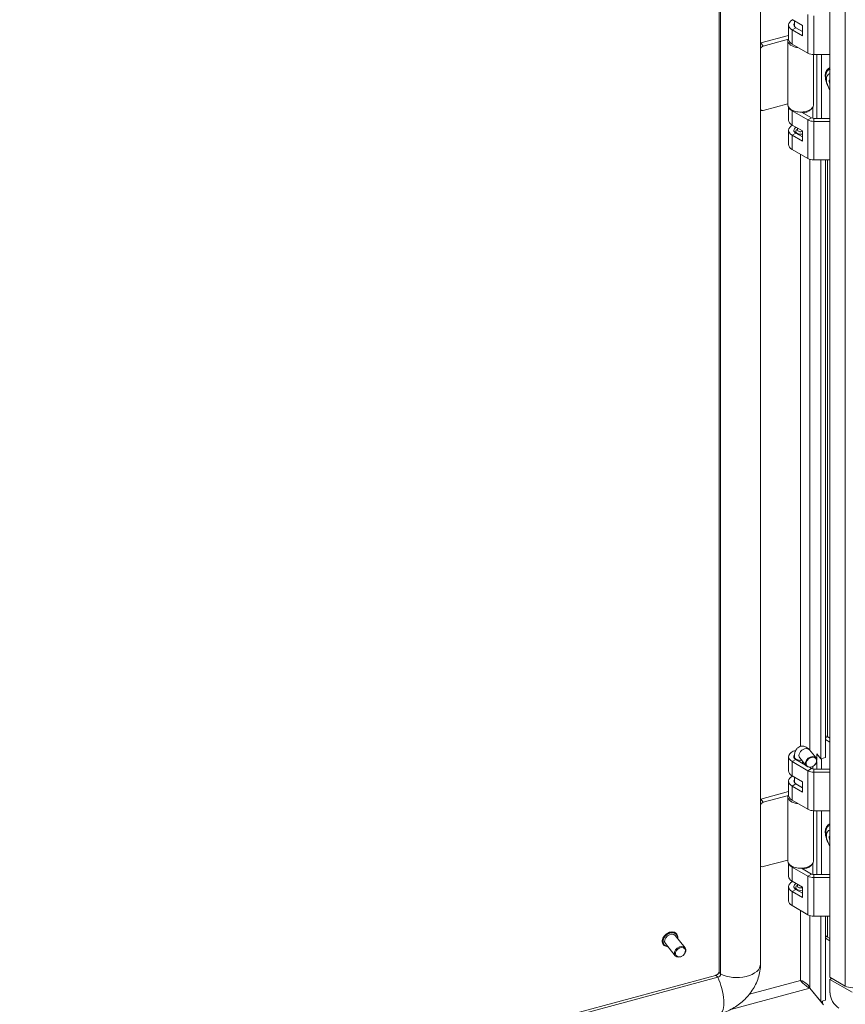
# Model space of a CAD drawing. Header units: inches. Extents: x 16 to 394, y 3 to 249.
# Tile 113 of 116: x 347 to 359, y 185 to 200. Entities that reach past the tile are written whole.
import ezdxf

# ---------------------------------------------------------------- set-up
doc = ezdxf.new("R2010")
doc.units = ezdxf.units.IN
doc.header["$LTSCALE"] = 24
doc.header["$MEASUREMENT"] = 0
doc.layers.add('Visible (ANSI)', color=7, linetype='Continuous', lineweight=5)
doc.layers.add('Visible Narrow (ANSI)', color=7, linetype='Continuous', lineweight=5)

msp = doc.modelspace()

# ---------------------------------------------------------------- linework, layer by layer
at = {"layer": 'Visible (ANSI)'}
for p, q in [((357.6282, 185.9287), (357.6282, 223.4647)), ((357.0115, 185.811), (357.0115, 223.333)), ((357.0331, 185.7782), (357.0331, 223.3142)), ((358.6609, 185.7297), (358.6609, 223.314)), ((358.0456, 199.9001), (358.0456, 199.6896)), ((358.0981, 199.98), (358.2512, 199.8916)), ((358.1311, 199.878), (358.1311, 199.9609)), ((358.1532, 199.8587), (358.2512, 199.8022)), ((358.2512, 199.8434), (358.2511, 199.8436)), ((358.2511, 199.8022), (358.2511, 199.8436)), ((358.2512, 199.8916), (358.2512, 199.7385)), ((357.6308, 199.6323), (358.0456, 199.744)), ((358.2512, 199.7385), (358.0981, 199.8269)), ((357.6688, 199.5852), (358.0456, 199.6867)), ((358.0336, 199.6704), (358.0336, 198.7136)), ((358.0472, 199.6756), (358.0338, 199.676)), ((358.0981, 199.6164), (358.3329, 199.4808)), ((358.4161, 199.4597), (358.4161, 198.7136)), ((358.4212, 199.4597), (358.6609, 199.4597)), ((358.4633, 198.5096), (358.4633, 199.4597)), ((358.5326, 199.4597), (358.5326, 198.5096)), ((358.6609, 199.0727), (358.6503, 199.0784)), ((358.6515, 199.0388), (358.6609, 199.0338)), ((358.0336, 198.7266), (357.6688, 198.6284)), ((358.0456, 198.6751), (358.0456, 198.484)), ((358.4041, 198.6751), (358.4041, 198.5115)), ((357.6282, 198.6424), (357.6324, 198.6372)), ((358.3329, 198.4857), (358.0981, 198.6213)), ((358.2392, 198.6035), (358.3881, 198.5175)), ((358.2511, 198.5966), (358.2511, 198.6042)), ((358.2713, 198.5945), (358.2661, 198.6058)), ((358.2713, 198.5849), (358.2713, 198.5945)), ((358.0981, 198.4108), (358.2512, 198.3224)), ((358.4212, 198.5096), (358.6609, 198.5096)), ((358.6609, 198.4646), (358.4212, 198.4646)), ((358.0456, 198.3309), (358.0456, 198.1204)), ((358.2512, 198.1693), (358.0981, 198.2577)), ((358.1513, 198.2907), (358.1513, 198.3167)), ((358.1532, 198.2895), (358.2512, 198.233)), ((358.1776, 198.3494), (358.1729, 198.3467)), ((358.1776, 198.3381), (358.1776, 198.3649)), ((358.2512, 198.2742), (358.2511, 198.2744)), ((358.2511, 198.233), (358.2511, 198.2744)), ((358.2512, 198.3224), (358.2512, 198.1693)), ((358.3329, 197.9116), (358.0981, 198.0472)), ((358.6609, 197.8905), (358.4212, 197.8905)), ((358.5227, 188.9803), (358.5227, 197.8905)), ((358.5921, 197.8905), (358.5921, 188.999)), ((358.628, 189.3084), (358.6609, 189.2894)), ((358.5921, 189.2655), (358.6609, 189.2257)), ((358.0456, 189.0113), (358.0456, 188.8008)), ((358.1311, 188.9892), (358.1311, 189.0113)), ((358.3572, 189.1115), (358.4531, 188.9927)), ((358.4633, 189.0539), (358.5227, 188.9803)), ((358.4633, 188.9719), (358.4633, 189.0539)), ((358.0981, 188.9381), (358.3329, 188.8025)), ((358.1532, 188.97), (358.2979, 188.8865)), ((358.2113, 188.9936), (358.3072, 188.8749)), ((358.2511, 188.9135), (358.2511, 188.9444)), ((358.2626, 188.9302), (358.2713, 188.9114)), ((358.2713, 188.9018), (358.2713, 188.9114)), ((358.4041, 188.8668), (358.4041, 188.8283)), ((358.4633, 188.8265), (358.4633, 188.9405)), ((358.5921, 188.999), (358.5227, 188.9803)), ((358.5326, 188.983), (358.5326, 188.8265)), ((358.0981, 188.7276), (358.2512, 188.6392)), ((358.1311, 188.6256), (358.1311, 188.7086)), ((358.3542, 188.854), (358.3881, 188.8344)), ((358.4212, 188.8265), (358.6609, 188.8265)), ((358.4212, 188.7814), (358.6609, 188.7814)), ((358.0456, 188.6477), (358.0456, 188.4372)), ((358.2512, 188.4861), (358.0981, 188.5745)), ((358.1532, 188.6064), (358.2512, 188.5498)), ((358.2512, 188.5911), (358.2511, 188.5913)), ((358.2511, 188.5499), (358.2511, 188.5913)), ((358.2512, 188.6392), (358.2512, 188.4861)), ((357.6308, 188.38), (358.0456, 188.4917)), ((357.6688, 188.3329), (358.0456, 188.4343)), ((358.0336, 188.4181), (358.0336, 187.4612)), ((358.0472, 188.4233), (358.0338, 188.4237)), ((358.0981, 188.364), (358.3329, 188.2284)), ((358.4161, 188.2074), (358.4161, 187.4612)), ((358.4212, 188.2073), (358.6609, 188.2073)), ((358.4633, 187.2573), (358.4633, 188.2073)), ((358.5326, 188.2073), (358.5326, 187.2573)), ((358.6609, 187.8204), (358.6503, 187.8261)), ((358.6515, 187.7865), (358.6609, 187.7814)), ((357.6282, 187.39), (357.6324, 187.3849)), ((358.0336, 187.4743), (357.6688, 187.3761)), ((358.0456, 187.4228), (358.0456, 187.2316)), ((358.4041, 187.4228), (358.4041, 187.2591)), ((358.3329, 187.2333), (358.0981, 187.3689)), ((358.2392, 187.3511), (358.3881, 187.2652)), ((358.2511, 187.3443), (358.2511, 187.3519)), ((358.2713, 187.3422), (358.2661, 187.3534)), ((358.2713, 187.3326), (358.2713, 187.3422)), ((358.4212, 187.2573), (358.6609, 187.2573)), ((358.0981, 187.1584), (358.2512, 187.07)), ((358.1776, 187.0971), (358.1729, 187.0944)), ((358.1776, 187.0858), (358.1776, 187.1125)), ((358.6609, 187.2122), (358.4212, 187.2122)), ((358.0456, 187.0785), (358.0456, 186.868)), ((358.2512, 186.9169), (358.0981, 187.0053)), ((358.1513, 187.0383), (358.1513, 187.0644)), ((358.1532, 187.0372), (358.2512, 186.9806)), ((358.2512, 187.0218), (358.2511, 187.0221)), ((358.2511, 186.9807), (358.2511, 187.0221)), ((358.2512, 187.07), (358.2512, 186.9169)), ((358.3329, 186.6592), (358.0981, 186.7948)), ((358.6609, 186.6381), (358.4212, 186.6381)), ((358.5227, 185.369), (358.5227, 186.6381)), ((358.5921, 186.6381), (358.5921, 185.3876)), ((356.381, 186.3723), (356.379, 186.3748)), ((356.3587, 186.0496), (356.2123, 186.2308)), ((356.5046, 186.1674), (356.3582, 186.3487)), ((358.6609, 186.2729), (358.5921, 186.3126)), ((358.6609, 186.3041), (358.6241, 186.3253)), ((356.1844, 186.2135), (356.1824, 186.216)), ((336.7237, 180.3094), (356.958, 185.7569)), ((336.728, 180.2733), (356.9906, 185.7285)), ((358.8885, 185.5983), (358.6609, 185.7297)), ((358.6609, 185.6985), (358.6879, 185.7141)), ((358.6609, 185.5001), (358.6609, 185.6985)), ((358.9922, 185.5072), (358.6609, 185.6985)), ((358.3614, 185.5675), (358.5619, 185.3193)), ((358.3619, 185.5681), (358.5227, 185.369)), ((358.5921, 185.3876), (358.5227, 185.369)), ((358.5495, 185.3346), (358.5495, 185.3762))]:
    msp.add_line(p, q, dxfattribs=at)
for centre, major_axis, ratio, start_param, end_param in [((358.2248, 199.9001), (-0.1793, 0), 0.5773503, 5.4517458, 7.0685835), ((358.2248, 199.9001), (-0.1013, 0), 0.5773503, 5.8958687, 7.0685835), ((358.2248, 199.9001), (0.1013, 0), 0.5773503, 4.9747922, 4.9758159), ((357.6308, 199.5941), (-0.0365, -0.0295), 0.7399972, 4.1736827, 4.2344526), ((357.6688, 199.547), (0.0365, 0.0295), 0.7399972, 1.03209, 2.3052872), ((358.2248, 199.6704), (-0.1912, 0), 0.5773503, 6.232336, 7.687158), ((358.2248, 199.6896), (-0.1793, 0), 0.5773503, 0, 0.7853982), ((358.4212, 199.5318), (0.1249, 0), 0.5773503, 3.9269908, 4.712389), ((358.7335, 199.0142), (-0.0894, 0.1549), 0.5773503, 6.1090137, 8.0281533), ((358.7335, 199.0142), (0.0596, -0.1033), 0.5773503, 3.7591827, 4.1618985), ((358.7417, 199.0189), (-0.0581, 0.1006), 0.5773503, 0.7095838, 0.9680489), ((358.2248, 198.7136), (-0.1912, 0), 0.5773503, 0, 2.0071286), ((358.2248, 198.7136), (0.1912, 0), 0.5773503, 5.1487213, 6.2831853), ((357.6688, 198.6667), (-0.0365, -0.0295), 0.7399972, 6.0420781, 7.3152753), ((358.2248, 198.6945), (-0.1793, 0), 0.5773503, 0.2855661, 0.7853982), ((358.2248, 198.6945), (0.1793, 0), 0.5773503, 4.9747922, 5.9976192), ((358.2248, 198.3309), (-0.1793, 0), 0.5773503, 5.4517458, 7.0685835), ((358.2248, 198.484), (-0.1793, 0), 0.5773503, 0, 0.7853982), ((358.4212, 198.5367), (-0.1249, 0), 0.5773503, 0.7853982, 1.5707963), ((358.4212, 198.5367), (0.0469, 0), 0.5773503, 3.9269908, 4.712389), ((358.2248, 198.3309), (-0.1013, 0), 0.5773503, 5.4162152, 7.0685835), ((358.2248, 198.2735), (-0.0937, 0), 0.5773503, 5.6144844, 5.8147445), ((358.2248, 198.3167), (-0.0735, 0), 0.5773503, 5.4977871, 8.2208582), ((358.2248, 198.3381), (-0.0473, 0), 0.5773503, 0, 2.1627464), ((358.2248, 198.2735), (0.0735, 0), 0.5773503, 5.0633296, 5.0778071), ((358.2248, 198.3309), (0.1013, 0), 0.5773503, 4.9747922, 4.9758159), ((358.2248, 198.1204), (-0.1792, 0), 0.5773503, 0, 0.7853982), ((358.4212, 197.9626), (-0.1249, 0), 0.5773503, 0.7853982, 1.5707963), ((358.628, 189.2318), (-0.0469, 0.0812), 0.5773503, 5.4977871, 6.0710142), ((358.2248, 189.0113), (-0.1793, 0), 0.5773503, 5.1339138, 7.0685835), ((358.2248, 189.0113), (-0.1013, 0), 0.5773503, 5.8723254, 7.0685835), ((358.2248, 189.0113), (0.1793, 0), 0.5773503, 4.9747922, 5.0078342), ((358.2248, 188.6477), (-0.1793, 0), 0.5773503, 5.4517458, 7.0685835), ((358.2248, 188.8008), (-0.1793, 0), 0.5773503, 0, 0.7853982), ((358.4212, 188.8535), (0.1249, 0), 0.5773503, 3.9269908, 4.712389), ((358.4212, 188.8535), (0.0469, 0), 0.5773503, 3.9269908, 4.712389), ((358.2248, 188.6477), (-0.1013, 0), 0.5773503, 5.8958687, 7.0685835), ((358.2248, 188.6477), (0.1013, 0), 0.5773503, 4.9747922, 4.9758159), ((358.2248, 188.4181), (-0.1912, 0), 0.5773503, 6.232336, 7.687158), ((358.2248, 188.4372), (-0.1793, 0), 0.5773503, 0, 0.7853982), ((357.6308, 188.3417), (-0.0365, -0.0295), 0.7399972, 4.1736827, 4.2344526), ((357.6688, 188.2946), (0.0365, 0.0295), 0.7399972, 1.03209, 2.3052872), ((358.4212, 188.2794), (0.1249, 0), 0.5773503, 3.9269908, 4.712389), ((358.7335, 187.7618), (-0.0894, 0.1549), 0.5773503, 6.1090137, 8.0281533), ((358.7335, 187.7618), (0.0596, -0.1033), 0.5773503, 3.7591827, 4.1618985), ((358.7417, 187.7665), (-0.0581, 0.1006), 0.5773503, 0.7095838, 0.9680489), ((357.6688, 187.4143), (-0.0365, -0.0295), 0.7399972, 6.0420781, 7.3152753), ((358.2248, 187.4612), (-0.1912, 0), 0.5773503, 0, 2.0071286), ((358.2248, 187.4421), (-0.1793, 0), 0.5773503, 0.2855661, 0.7853982), ((358.2248, 187.4421), (0.1793, 0), 0.5773503, 4.9747922, 5.9976192), ((358.2248, 187.4612), (0.1912, 0), 0.5773503, 5.1487213, 6.2831853), ((358.4212, 187.2843), (0.0469, 0), 0.5773503, 3.9269908, 4.712389), ((358.2248, 187.0785), (-0.1793, 0), 0.5773503, 5.4517458, 7.0685835), ((358.2248, 187.2316), (-0.1793, 0), 0.5773503, 0, 0.7853982), ((358.2248, 187.0785), (-0.1013, 0), 0.5773503, 5.4162152, 7.0685835), ((358.4212, 187.2843), (-0.1249, 0), 0.5773503, 0.7853982, 1.5707963), ((358.2248, 187.0211), (-0.0937, 0), 0.5773503, 5.6144844, 5.8147445), ((358.2248, 187.0644), (-0.0735, 0), 0.5773503, 5.4977871, 8.2208582), ((358.2248, 187.0858), (-0.0473, 0), 0.5773503, 0, 2.1627464), ((358.2248, 187.0211), (0.0735, 0), 0.5773503, 5.0633296, 5.0778071), ((358.2248, 187.0785), (0.1013, 0), 0.5773503, 4.9747922, 4.9758159), ((358.2248, 186.868), (-0.1792, 0), 0.5773503, 0, 0.7853982), ((358.4212, 186.7102), (-0.1249, 0), 0.5773503, 0.7853982, 1.5707963), ((356.2853, 186.2897), (-0.0729, -0.0589), 0.7399972, 3.1415927, 6.2831853), ((358.7528, 186.3996), (-0.182, 0), 0.5773503, 0.4881759, 0.7853982), ((356.9906, 185.7668), (0.0365, 0.0295), 0.7399972, 4.1736827, 5.744479), ((358.7935, 185.4235), (-0.0937, 0.1624), 0.5773503, 0.7853982, 2.3561945), ((358.9923, 185.6582), (-0.1468, 0), 0.5773503, 0.7853982, 2.3561945)]:
    msp.add_ellipse(centre, major_axis=major_axis, ratio=ratio, start_param=start_param, end_param=end_param, dxfattribs=at)
for centre, major_axis in [((358.3801, 188.9338), (0.0729, 0.0589)), ((358.3833, 188.9299), (0.0671, 0.0542)), ((356.4316, 186.1085), (-0.0729, -0.0589)), ((356.4366, 186.1024), (-0.0638, -0.0515))]:
    msp.add_ellipse(centre, major_axis=major_axis, ratio=0.7399972, dxfattribs=at)
for points, knots in [([(358.627, 198.9968), (358.6164, 199.0203), (358.6083, 199.0447), (358.5978, 199.096), (358.5958, 199.123), (358.599, 199.1529), (358.5994, 199.1559), (358.5998, 199.1589)], [2.52954646, 2.52954646, 2.52954646, 2.52954646, 2.87964066, 2.87964066, 3.25651821, 3.25651821, 3.29838837, 3.29838837, 3.29838837, 3.29838837]), ([(358.1311, 189.0113), (358.1311, 189.0284), (358.1323, 189.0452), (358.1397, 189.0801), (358.1454, 189.0986), (358.1679, 189.1307), (358.1799, 189.1432), (358.2076, 189.1593), (358.2207, 189.1641), (358.2465, 189.1684), (358.2591, 189.1682), (358.2834, 189.1643), (358.2947, 189.1602), (358.3176, 189.1489), (358.3279, 189.1412), (358.3445, 189.1262), (358.3511, 189.1189), (358.3572, 189.1115)], [3.1415927, 3.1415927, 3.1415927, 3.1415927, 3.4557519, 3.4557519, 3.7699112, 3.7699112, 3.956994, 3.956994, 4.0838244, 4.0838244, 4.204253, 4.204253, 4.3440619, 4.3440619, 4.5385315, 4.5385315, 4.712389, 4.712389, 4.712389, 4.712389]), ([(358.2106, 188.9945), (358.2106, 188.9945), (358.2106, 188.9945), (358.2108, 188.9943), (358.211, 188.9941), (358.2113, 188.9936)], [4.619635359, 4.619635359, 4.619635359, 4.619635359, 4.642630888, 4.642630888, 4.71238898, 4.71238898, 4.71238898, 4.71238898]), ([(358.627, 187.7445), (358.6164, 187.768), (358.6083, 187.7923), (358.5978, 187.8436), (358.5958, 187.8706), (358.599, 187.9006), (358.5994, 187.9036), (358.5998, 187.9065)], [2.52954646, 2.52954646, 2.52954646, 2.52954646, 2.87964066, 2.87964066, 3.25651821, 3.25651821, 3.29838837, 3.29838837, 3.29838837, 3.29838837]), ([(356.1824, 186.216), (356.1761, 186.2238), (356.1715, 186.2329), (356.1659, 186.2528), (356.165, 186.2637), (356.167, 186.2862), (356.17, 186.2979), (356.1797, 186.3209), (356.1863, 186.3321), (356.2027, 186.353), (356.2123, 186.3627), (356.2336, 186.3794), (356.2453, 186.3864), (356.2694, 186.3971), (356.2819, 186.4008), (356.3064, 186.4045), (356.3185, 186.4045), (356.3409, 186.4006), (356.3513, 186.3968), (356.3675, 186.3868), (356.3738, 186.3813), (356.379, 186.3748)], [3.8181879, 3.8181879, 3.8181879, 3.8181879, 4.1263965, 4.1263965, 4.4395126, 4.4395126, 4.7602783, 4.7602783, 5.0846569, 5.0846569, 5.4097948, 5.4097948, 5.7349762, 5.7349762, 6.060086, 6.060086, 6.3842142, 6.3842142, 6.7040784, 6.7040784, 6.9597806, 6.9597806, 6.9597806, 6.9597806]), ([(356.381, 186.3723), (356.3873, 186.3645), (356.392, 186.3554), (356.3975, 186.3355), (356.3984, 186.3246), (356.3971, 186.3097), (356.3965, 186.3059), (356.3958, 186.3021)], [0.67659527, 0.67659527, 0.67659527, 0.67659527, 0.9848038, 0.9848038, 1.29791991, 1.29791991, 1.40392611, 1.40392611, 1.40392611, 1.40392611]), ([(356.2499, 186.1843), (356.2443, 186.1844), (356.2389, 186.1849), (356.2225, 186.1877), (356.2121, 186.1915), (356.196, 186.2015), (356.1896, 186.207), (356.1844, 186.2135)], [3.09085709, 3.09085709, 3.09085709, 3.09085709, 3.24262157, 3.24262157, 3.56248571, 3.56248571, 3.81818793, 3.81818793, 3.81818793, 3.81818793]), ([(357.0259, 185.1886), (357.0916, 185.2062), (357.1541, 185.2323), (357.2708, 185.2979), (357.3251, 185.3375), (357.4232, 185.4281), (357.4671, 185.4792), (357.5415, 185.5916), (357.5722, 185.653), (357.6155, 185.7848), (357.6282, 185.8554), (357.6282, 185.9287)], [1.5707963, 1.5707963, 1.5707963, 1.5707963, 1.8849556, 1.8849556, 2.1991149, 2.1991149, 2.5132741, 2.5132741, 2.8274334, 2.8274334, 3.1415927, 3.1415927, 3.1415927, 3.1415927]), ([(356.958, 185.7569), (356.9612, 185.7578), (356.9648, 185.7591), (356.9722, 185.7624), (356.976, 185.7645), (356.9835, 185.7695), (356.9872, 185.7724), (356.9939, 185.7785), (356.997, 185.7819), (357.0023, 185.7885), (357.0045, 185.7918), (357.0079, 185.798), (357.0091, 185.8008), (357.0108, 185.8057), (357.0112, 185.8077), (357.0115, 185.81), (357.0115, 185.8106), (357.0115, 185.811)], [1.5707963, 1.5707963, 1.5707963, 1.5707963, 1.7748441, 1.7748441, 1.9819918, 1.9819918, 2.1925016, 2.1925016, 2.4033979, 2.4033979, 2.6113373, 2.6113373, 2.815678, 2.815678, 3.022126, 3.022126, 3.1415927, 3.1415927, 3.1415927, 3.1415927]), ([(358.2217, 185.6832), (358.2542, 185.6734), (358.2944, 185.6532), (358.3243, 185.6233), (358.3405, 185.6071), (358.3537, 185.5883), (358.3619, 185.5681)], [0, 0, 0, 0, 1.0185375, 1.0185375, 1.0185375, 1.5707963, 1.5707963, 1.5707963, 1.5707963]), ([(358.2217, 185.6832), (358.2423, 185.6595), (358.2712, 185.626), (358.3046, 185.6003), (358.3227, 185.5863), (358.3421, 185.5747), (358.3614, 185.5675)], [0, 0, 0, 0, 1.0185375, 1.0185375, 1.0185375, 1.5707963, 1.5707963, 1.5707963, 1.5707963])]:
    msp.add_open_spline(points, degree=3, knots=knots, dxfattribs=at)
for points in [[(358.6609, 199.0429), (358.6562, 199.0409), (358.6515, 199.0388)], [(358.6609, 187.7906), (358.6562, 187.7886), (358.6515, 187.7865)]]:
    msp.add_rational_spline(points, [1.00427612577, 1.00394008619, 1.00346762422], degree=2, dxfattribs=at)
msp.add_open_spline([(358.2218, 185.6832), (358.2227, 185.6822), (358.2235, 185.6811), (358.2244, 185.6801)], degree=3, dxfattribs=at)
at = {"layer": 'Visible Narrow (ANSI)'}
for p, q in [((358.8885, 185.5983), (358.8885, 223.1826)), ((358.3329, 199.4808), (358.3329, 200.0549)), ((358.4212, 199.4597), (358.4212, 200.0338)), ((358.0981, 199.8269), (358.1532, 199.8587)), ((358.0981, 199.6164), (358.0981, 199.8269)), ((357.6688, 199.5852), (357.6308, 199.6323)), ((358.0981, 198.6213), (358.1072, 198.6265)), ((358.0981, 198.4108), (358.0981, 198.6213)), ((358.3329, 198.4857), (358.3881, 198.5175)), ((358.3329, 197.9116), (358.3329, 198.4857)), ((358.4212, 198.4646), (358.4212, 198.5096)), ((358.4212, 197.8905), (358.4212, 198.4646)), ((358.0981, 198.2577), (358.1532, 198.2895)), ((358.0981, 198.0472), (358.0981, 198.2577)), ((358.2217, 189.1636), (358.2217, 197.9758)), ((358.3619, 197.8991), (358.3619, 189.1056)), ((358.6241, 197.8905), (358.6241, 189.3105)), ((358.5921, 189.2876), (358.628, 189.3084)), ((358.0981, 188.9381), (358.1532, 188.97)), ((358.0981, 188.7276), (358.0981, 188.9381)), ((358.3329, 188.8025), (358.3881, 188.8344)), ((358.3329, 188.2284), (358.3329, 188.8025)), ((358.4212, 188.7814), (358.4212, 188.8265)), ((358.4212, 188.2073), (358.4212, 188.7814)), ((358.0981, 188.5745), (358.1532, 188.6064)), ((358.0981, 188.364), (358.0981, 188.5745)), ((357.6688, 188.3329), (357.6308, 188.38)), ((358.0981, 187.3689), (358.1072, 187.3742)), ((358.0981, 187.1584), (358.0981, 187.3689)), ((358.3329, 187.2333), (358.3881, 187.2652)), ((358.4212, 187.2122), (358.4212, 187.2573)), ((358.3329, 186.6592), (358.3329, 187.2333)), ((358.4212, 186.6381), (358.4212, 187.2122)), ((358.0981, 187.0053), (358.1532, 187.0372)), ((358.0981, 186.7948), (358.0981, 187.0053)), ((358.2217, 185.6832), (358.2217, 186.7234)), ((358.3619, 186.6468), (358.3619, 185.5681)), ((358.6241, 186.6381), (358.6241, 186.3253)), ((357.4634, 185.4791), (358.2217, 185.6832)), ((358.3614, 185.5675), (357.1869, 185.2513))]:
    msp.add_line(p, q, dxfattribs=at)
for centre, major_axis, ratio, start_param, end_param in [((358.7717, 199.0362), (-0.1278, 0.2214), 0.5773503, 6.1579396, 7.9792274), ((358.7658, 199.0328), (-0.1188, 0.2058), 0.5773503, 6.1718646, 6.9117878), ((358.7442, 199.0203), (-0.0891, 0.1543), 0.5773503, 6.2196665, 6.3111522), ((358.2248, 189.0113), (-0.0938, 0), 0.5773503, 0, 1.7353078), ((358.2843, 189.0526), (0.0729, 0.0589), 0.7399972, 0, 3.1415927), ((358.7717, 187.7839), (-0.1278, 0.2214), 0.5773503, 6.1579396, 7.9792274), ((358.7658, 187.7804), (-0.1188, 0.2058), 0.5773503, 6.1718646, 6.9117878), ((358.7442, 187.768), (-0.0891, 0.1543), 0.5773503, 6.2196665, 6.3111522), ((356.2807, 186.2954), (-0.0983, -0.0794), 0.7399972, 3.1415927, 6.2831853), ((356.2827, 186.2929), (-0.0983, -0.0794), 0.7399972, 3.1415926, 6.2831853), ((356.2853, 186.2897), (-0.0936, -0.0756), 0.7399972, 2.4635726, 6.9612053), ((357.2735, 185.9287), (0.3547, 0), 0.5773503, 3.9674506, 6.2831853), ((357.0971, 185.811), (-0.0856, 0), 0.5773503, 0, 0.7255921), ((356.9803, 185.6743), (-0.0222, 0.0826), 0.3450664, 5.3313711, 6.2831853), ((356.9337, 185.5311), (0.0922, -0.3425), 0.3450664, 0, 2.0895126)]:
    msp.add_ellipse(centre, major_axis=major_axis, ratio=ratio, start_param=start_param, end_param=end_param, dxfattribs=at)

doc.saveas('drawing.dxf')
